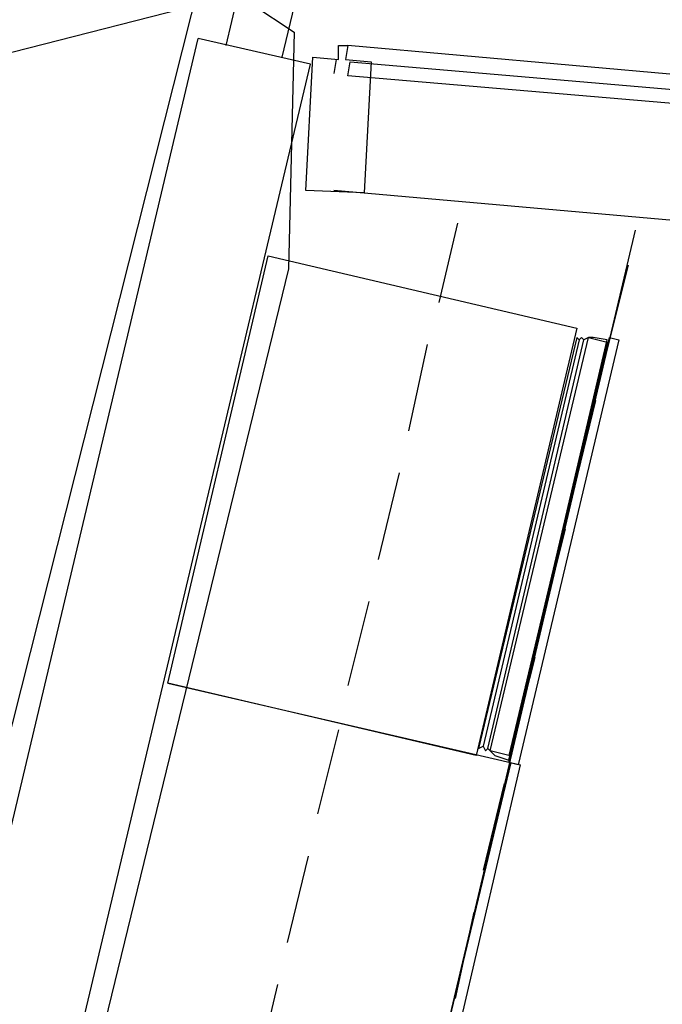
# Model space of a CAD drawing. Header units: feet. Extents: x -79 to 198, y -22 to 181.
# Tile 91 of 96: x 90.43 to 94.1, y 149.06 to 154.69. Entities that reach past the tile are written whole.
import ezdxf

# ---------------------------------------------------------------- set-up
doc = ezdxf.new("R2010")
doc.units = ezdxf.units.FT
doc.layers.add('A-AREA-UNIDAD', color=30, linetype='CONTINUOUS')
doc.layers.add('A-LINEA', color=7, linetype='CONTINUOUS')

msp = doc.modelspace()

# ---------------------------------------------------------------- linework, layer by layer
at = {"layer": 'A-AREA-UNIDAD'}
for points in [[(75.2, 158.2578), (79.552, 158.9689), (84.608, 159.5378), (92.672, 159.8222), (92.72, 158.7378), (91.76, 154.7733), (92, 154.6133), (91.968, 153.2622), (90.592, 147.6089), (90.688, 146.4178), (90.4, 145.3689), (90.4, 144.4622), (89.84, 144.4089), (86.96, 132.2489)], [(52.992, 132.7644), (73.12, 128.0178), (73.952, 131.4489), (75.44, 131.3778), (76.24, 132.6933), (77.248, 132.6933), (78.592, 130.6133), (79.328, 133.5289), (80.672, 133.5822), (86.032, 132.3378), (89.952, 148.9778), (89.84, 150.0089), (90.24, 150.0622), (92.64, 159.5733), (84.352, 159.2533), (75.28, 158.0089), (67.2, 156.0889), (59.072, 153.3333), (50.8, 149.5822)]]:
    msp.add_lwpolyline(points, dxfattribs=at)
at = {"layer": 'A-LINEA'}
for p, q in [((91.6133, 154.5378), (92.8267, 159.6844)), ((91.9333, 154.4711), (93.1733, 159.6844)), ((106.185, 158.5392), (36.9919, 140.8393)), ((90.1467, 149.0711), (91.4533, 154.5778)), ((92.0933, 154.4311), (91.4533, 154.5778)), ((94.5467, 154.3378), (92.3067, 154.5378)), ((90.7867, 148.9244), (92.0933, 154.4311)), ((92.24, 154.4578), (92.2267, 154.3778)), ((94.6267, 153.4978), (92.2267, 153.7111)), ((92.9333, 153.5244), (92.8267, 153.0711)), ((93.9467, 153.4844), (90.0133, 136.8178)), ((93.9067, 153.2844), (93.7733, 152.7511)), ((93.6267, 152.8578), (93.08, 150.5378)), ((93.6267, 152.8578), (93.08, 150.5378)), ((93.1067, 150.5244), (93.6533, 152.8578)), ((93.1067, 150.5244), (93.6533, 152.8578)), ((92.76, 152.8311), (92.6533, 152.3378)), ((93.72, 152.5111), (93.6, 152.0178)), ((92.6, 152.0978), (92.48, 151.6044)), ((93.5467, 151.7778), (93.4267, 151.2978)), ((92.4267, 151.3644), (92.3067, 150.8844)), ((93.3733, 151.0444), (93.2533, 150.5644)), ((91.28, 150.8978), (93.2933, 150.4311)), ((92.2533, 150.6311), (92.1333, 150.1511)), ((92.6533, 148.0044), (93.24, 150.4444)), ((92.72, 147.9778), (93.2933, 150.4311)), ((93.2, 150.3244), (93.08, 149.8311)), ((92.08, 149.9111), (91.96, 149.4178)), ((93.0267, 149.5911), (92.92, 149.0978)), ((91.9067, 149.1778), (91.7867, 148.6844))]:
    msp.add_line(p, q, dxfattribs=at)
for points in [[(92.1067, 154.4711), (92.2533, 154.4578), (92.2533, 154.5378), (92.3067, 154.5378), (92.2933, 154.4578), (92.44, 154.4444), (92.4, 153.6978), (92.0667, 153.7111), (92.1067, 154.4711)], [(94.6533, 154.1644), (92.3067, 154.3644), (92.32, 154.4444), (94.6533, 154.2444), (94.6533, 154.1644)], [(93.6133, 152.9244), (93.04, 150.4844), (91.28, 150.8978), (91.8533, 153.3378), (93.6133, 152.9244)], [(93.7867, 152.8578), (93.7067, 152.8711), (93.6933, 152.8711), (93.68, 152.8711), (93.6533, 152.8578), (93.64, 152.8711), (93.6267, 152.8578), (93.6133, 152.8711), (93.0533, 150.5244), (93.08, 150.5378), (93.0933, 150.5111), (93.1067, 150.5244), (93.12, 150.5111), (93.1333, 150.4978), (93.1467, 150.4844), (93.2267, 150.4578), (93.7867, 152.8578)], [(93.7867, 152.8578), (93.7067, 152.8711), (93.6933, 152.8711), (93.68, 152.8711), (93.6533, 152.8578), (93.64, 152.8711), (93.6267, 152.8578), (93.6133, 152.8711), (93.0533, 150.5244), (93.08, 150.5378), (93.0933, 150.5111), (93.1067, 150.5244), (93.12, 150.5111), (93.1333, 150.4978), (93.1467, 150.4844), (93.2267, 150.4578), (93.7867, 152.8578)], [(93.2267, 150.4844), (93.12, 150.5111), (93.68, 152.8711), (93.7867, 152.8444), (93.2267, 150.4844)], [(93.2267, 150.4844), (93.12, 150.5111), (93.68, 152.8711), (93.7867, 152.8444), (93.2267, 150.4844)], [(93.28, 150.4311), (93.2267, 150.4444), (93.8, 152.8711), (93.8533, 152.8578), (93.28, 150.4311)], [(93.28, 150.4311), (93.2267, 150.4444), (93.8, 152.8711), (93.8533, 152.8578), (93.28, 150.4311)]]:
    msp.add_lwpolyline(points, dxfattribs=at)

doc.saveas('drawing.dxf')
